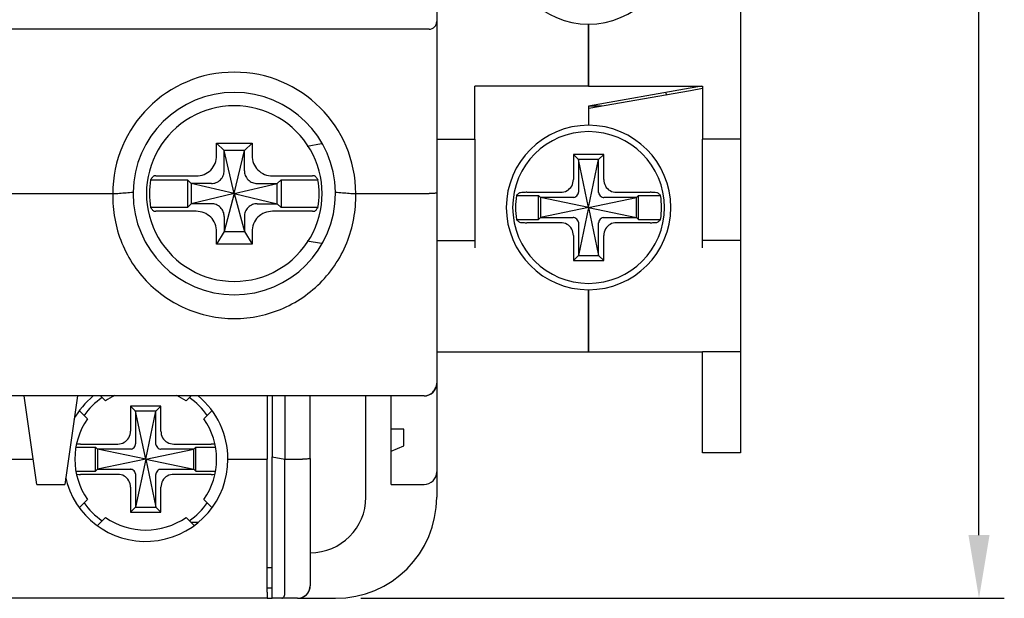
# Model space of a CAD drawing. Header units: millimetres. Extents: x -1854 to -1002, y -1254 to -1006.
# Tile 11 of 15: x -1314 to -1275, y -1175 to -1153. Entities that reach past the tile are written whole.
import ezdxf

# ---------------------------------------------------------------- set-up
doc = ezdxf.new("R2010")
doc.units = ezdxf.units.MM
for name, color, linetype in [('\\M+3B5B5\\M+3B8E9\\M+3C3FE1', 3, 'Continuous'), ('BO', 3, 'Continuous'), ('d', 4, 'Continuous')]:
    doc.layers.add(name, color=color, linetype=linetype)
doc.dimstyles.new('ISO-25$0', dxfattribs={"dimtxt": 2.5, "dimasz": 2.5, "dimexe": 1, "dimexo": 1, "dimgap": 1, "dimtad": 1, "dimdec": 4, "dimdsep": 46, "dimtxsty": 'Standard', "dimcen": 2.5, "dimadec": 0, "dimazin": 2, "dimtfac": 1, "dimtdec": 4, "dimtmove": 0, "dimatfit": 3, "dimfxl": 0, "dimarcsym": 0})

# ---------------------------------------------------------------- blocks, each defined once
blk = doc.blocks.new('*D336')
at = {"layer": 'd', "color": 0, "lineweight": -2}
for p, q in [((-1300.635, -1092.422), (-1275.205, -1092.422)), ((-1276.205, -1172.922), (-1276.205, -1094.922)), ((-1300.635, -1175.422), (-1275.205, -1175.422))]:
    blk.add_line(p, q, dxfattribs=at)
at = {"layer": 'd', "color": 0}
for points in [[(-1276.621, -1094.922), (-1275.788, -1094.922), (-1276.205, -1092.422)], [(-1276.621, -1172.922), (-1275.788, -1172.922), (-1276.205, -1175.422)]]:
    blk.add_solid(points, dxfattribs=at)
at = {"layer": 'DEFPOINTS', "color": 0}
for p in [(-1301.635, -1092.422), (-1276.205, -1092.422), (-1301.635, -1175.422)]:
    blk.add_point(p, dxfattribs=at)
at = {"layer": 'd', "color": 0, "insert": (-1278.705, -1133.922), "char_height": 3, "attachment_point": 5, "rotation": 90}
blk.add_mtext('83', dxfattribs=at)

msp = doc.modelspace()

# ---------------------------------------------------------------- linework, layer by layer
at = {"layer": '\\M+3B5B5\\M+3B8E9\\M+3C3FE1', "color": 7, "linetype": 'Continuous'}
for p, q in [((-1285.63534, -1110.57244), (-1285.63534, -1157.27244)), ((-1291.63534, -1155.17244), (-1291.63534, -1152.72244)), ((-1291.63534, -1152.72244), (-1291.63534, -1155.17244)), ((-1291.63534, -1155.17244), (-1296.13534, -1155.17244)), ((-1296.13534, -1157.27244), (-1296.13534, -1155.17244)), ((-1291.63534, -1155.17244), (-1287.13534, -1155.17244)), ((-1287.62026, -1155.25794), (-1291.63534, -1155.96591)), ((-1287.15244, -1155.17545), (-1287.62026, -1155.25794)), ((-1287.13534, -1155.27244), (-1287.60316, -1155.35493)), ((-1287.13534, -1155.17244), (-1287.13534, -1157.27244)), ((-1287.60316, -1155.35493), (-1291.61824, -1156.06289)), ((-1291.63534, -1155.96591), (-1291.63534, -1156.06591)), ((-1291.10523, -1155.97244), (-1291.63534, -1155.97244)), ((-1291.61824, -1156.06289), (-1291.63534, -1156.06591)), ((-1291.63534, -1156.06591), (-1291.63534, -1156.72244)), ((-1291.63534, -1156.06591), (-1291.63534, -1156.72244)), ((-1297.63534, -1157.27244), (-1296.13534, -1157.27244)), ((-1296.13534, -1157.27244), (-1296.13534, -1161.27244)), ((-1285.63534, -1157.27244), (-1287.13534, -1157.27244)), ((-1287.13534, -1161.27244), (-1287.13534, -1157.27244)), ((-1285.63534, -1157.27244), (-1285.63534, -1161.27244)), ((-1292.23534, -1157.87244), (-1292.23534, -1158.86753)), ((-1292.03534, -1158.07244), (-1292.23534, -1157.87244)), ((-1291.03534, -1157.87244), (-1292.23534, -1157.87244)), ((-1291.23534, -1158.07244), (-1291.03534, -1157.87244)), ((-1291.03534, -1158.86753), (-1291.03534, -1157.87244)), ((-1291.63534, -1159.97244), (-1292.03534, -1158.07244)), ((-1292.03534, -1158.07244), (-1292.03534, -1159.37047)), ((-1291.23534, -1158.07244), (-1292.03534, -1158.07244)), ((-1291.63534, -1159.97244), (-1291.23534, -1158.07244)), ((-1291.23534, -1159.37047), (-1291.23534, -1158.07244)), ((-1294.48141, -1159.49244), (-1293.61534, -1159.49244)), ((-1294.06884, -1159.37244), (-1292.74024, -1159.37244)), ((-1293.61534, -1160.45244), (-1293.61534, -1159.49244)), ((-1293.53534, -1159.57244), (-1293.61534, -1159.49244)), ((-1290.53043, -1159.37244), (-1289.20183, -1159.37244)), ((-1289.73534, -1159.57244), (-1289.65534, -1159.49244)), ((-1289.65534, -1159.49244), (-1288.78927, -1159.49244)), ((-1289.65534, -1160.45244), (-1289.65534, -1159.49244)), ((-1291.63534, -1159.97244), (-1293.53534, -1159.57244)), ((-1292.2373, -1159.57244), (-1293.53534, -1159.57244)), ((-1293.53534, -1159.57244), (-1293.53534, -1160.37244)), ((-1291.63534, -1159.97244), (-1289.73534, -1159.57244)), ((-1289.73534, -1159.57244), (-1291.03337, -1159.57244)), ((-1289.73534, -1160.37244), (-1289.73534, -1159.57244)), ((-1291.63534, -1159.97244), (-1293.53534, -1160.37244)), ((-1291.63534, -1159.97244), (-1292.03534, -1161.87244)), ((-1291.63534, -1159.97244), (-1291.23534, -1161.87244)), ((-1291.63534, -1159.97244), (-1289.73534, -1160.37244)), ((-1294.48141, -1160.45244), (-1293.61534, -1160.45244)), ((-1292.74024, -1160.57244), (-1294.06884, -1160.57244)), ((-1293.53534, -1160.37244), (-1293.61534, -1160.45244)), ((-1293.53534, -1160.37244), (-1292.2373, -1160.37244)), ((-1292.03534, -1160.5744), (-1292.03534, -1161.87244)), ((-1291.23534, -1161.87244), (-1291.23534, -1160.5744)), ((-1291.03337, -1160.37244), (-1289.73534, -1160.37244)), ((-1289.20183, -1160.57244), (-1290.53043, -1160.57244)), ((-1289.73534, -1160.37244), (-1289.65534, -1160.45244)), ((-1289.65534, -1160.45244), (-1288.78927, -1160.45244)), ((-1292.23534, -1161.07734), (-1292.23534, -1162.07244)), ((-1291.03534, -1162.07244), (-1291.03534, -1161.07734)), ((-1297.63534, -1161.27244), (-1296.13534, -1161.27244)), ((-1296.13534, -1161.27244), (-1296.13534, -1161.57244)), ((-1285.63534, -1161.27244), (-1287.13534, -1161.27244)), ((-1287.13534, -1161.57244), (-1287.13534, -1161.27244)), ((-1285.63534, -1161.27244), (-1285.63534, -1161.57244)), ((-1292.03534, -1161.87244), (-1292.23534, -1162.07244)), ((-1292.03534, -1161.87244), (-1291.23534, -1161.87244)), ((-1291.23534, -1161.87244), (-1291.03534, -1162.07244)), ((-1285.63534, -1161.57244), (-1285.63534, -1165.67244)), ((-1292.23534, -1162.07244), (-1291.03534, -1162.07244)), ((-1291.63534, -1165.67244), (-1291.63534, -1163.22244)), ((-1291.63534, -1163.22244), (-1291.63534, -1165.67244)), ((-1297.63534, -1165.67244), (-1291.63534, -1165.67244)), ((-1291.63534, -1165.67244), (-1287.13534, -1165.67244)), ((-1285.63534, -1165.67244), (-1287.13534, -1165.67244)), ((-1287.13534, -1169.67244), (-1287.13534, -1165.67244)), ((-1285.63534, -1165.67244), (-1285.63534, -1169.67244)), ((-1285.63534, -1169.67244), (-1287.13534, -1169.67244))]:
    msp.add_line(p, q, dxfattribs=at)
for centre, radius, start, end in [((-1291.63534, -1149.47244), 3.25, 90, 270), ((-1291.63534, -1149.47244), 3.25, 270, 90), ((-1288.13534, -1155.23569), 0.5, 202.875633, 215.373698), ((-1291.63534, -1159.97244), 3.25, 90, 270), ((-1291.63534, -1159.97244), 3.25, 270, 90), ((-1291.63534, -1159.97244), 3, 0, 180), ((-1291.63534, -1159.97244), 2.88626, 170.426952, 180), ((-1291.63534, -1159.97244), 2.88626, 0, 9.573048), ((-1291.63534, -1159.97244), 3, 180, 0), ((-1291.63534, -1159.97244), 2.88626, 180, 189.573048), ((-1291.63534, -1159.97244), 2.88626, 350.426952, 0)]:
    msp.add_arc(centre, radius, start, end, dxfattribs=at)
for points, start_tangent, end_tangent in [([(-1292.74024, -1159.37244), (-1292.48551, -1159.30585), (-1292.30216, -1159.12268), (-1292.23534, -1158.86753)], (1, 0), (0, 1)), ([(-1291.03534, -1158.86753), (-1290.96873, -1159.1223), (-1290.78562, -1159.30559), (-1290.53043, -1159.37244)], (0, -1), (1, 0)), ([(-1294.38151, -1159.39982), (-1294.41512, -1159.43054), (-1294.44842, -1159.46141), (-1294.48141, -1159.49244)], (-0.74061378, -0.67193097), (-0.72606326, -0.68762792)), ([(-1294.06884, -1159.37244), (-1294.21643, -1159.37605), (-1294.32985, -1159.38603), (-1294.38151, -1159.39982)], (-1, 0), (-0.74061378, -0.67193097)), ([(-1292.2131, -1159.57079), (-1292.13132, -1159.53982), (-1292.06795, -1159.47645), (-1292.03698, -1159.39468)], (0.99041995, 0.13808808), (0.13808808, 0.99041995)), ([(-1292.03698, -1159.39468), (-1292.03607, -1159.38678), (-1292.03552, -1159.37869), (-1292.03534, -1159.37047)], (0.13808808, 0.99041995), (0, 1)), ([(-1291.23369, -1159.39468), (-1291.2346, -1159.38678), (-1291.23515, -1159.37869), (-1291.23534, -1159.37047)], (-0.13808808, 0.99041995), (0, 1)), ([(-1291.23369, -1159.39468), (-1291.20272, -1159.47645), (-1291.13935, -1159.53982), (-1291.05758, -1159.57079)], (0.13808808, -0.99041995), (0.99041995, -0.13808808)), ([(-1288.88916, -1159.39982), (-1288.94083, -1159.38603), (-1289.05424, -1159.37605), (-1289.20183, -1159.37244)], (-0.74061378, 0.67193097), (-1, 0)), ([(-1288.78927, -1159.49244), (-1288.82225, -1159.46141), (-1288.85555, -1159.43054), (-1288.88916, -1159.39982)], (-0.72606326, 0.68762792), (-0.74061378, 0.67193097)), ([(-1292.2131, -1159.57079), (-1292.221, -1159.5717), (-1292.22908, -1159.57225), (-1292.2373, -1159.57244)], (-0.99041995, -0.13808808), (-1, 0)), ([(-1291.05758, -1159.57079), (-1291.04968, -1159.5717), (-1291.0416, -1159.57225), (-1291.03337, -1159.57244)], (0.99041995, -0.13808808), (1, 0)), ([(-1294.48141, -1160.45244), (-1294.44842, -1160.48346), (-1294.41513, -1160.51433), (-1294.38151, -1160.54505)], (0.72606326, -0.68762792), (0.74061378, -0.67193097)), ([(-1294.38151, -1160.54505), (-1294.32985, -1160.55884), (-1294.21643, -1160.56882), (-1294.06884, -1160.57244)], (0.74061378, -0.67193097), (1, 0)), ([(-1292.23534, -1161.07734), (-1292.30194, -1160.82257), (-1292.48506, -1160.63928), (-1292.74024, -1160.57244)], (0, 1), (-1, 0)), ([(-1292.2131, -1160.37408), (-1292.221, -1160.37317), (-1292.22908, -1160.37262), (-1292.2373, -1160.37244)], (-0.99041995, 0.13808808), (-1, 0)), ([(-1292.03698, -1160.55019), (-1292.06795, -1160.46842), (-1292.13132, -1160.40505), (-1292.2131, -1160.37408)], (-0.13808808, 0.99041995), (-0.99041995, 0.13808808)), ([(-1292.03698, -1160.55019), (-1292.03607, -1160.55809), (-1292.03552, -1160.56618), (-1292.03534, -1160.5744)], (0.13808808, -0.99041995), (0, -1)), ([(-1291.23369, -1160.55019), (-1291.2346, -1160.55809), (-1291.23515, -1160.56618), (-1291.23534, -1160.5744)], (-0.13808808, -0.99041995), (0, -1)), ([(-1291.05758, -1160.37408), (-1291.13935, -1160.40505), (-1291.20272, -1160.46842), (-1291.23369, -1160.55019)], (-0.99041995, -0.13808808), (-0.13808808, -0.99041995)), ([(-1291.05758, -1160.37408), (-1291.04968, -1160.37317), (-1291.0416, -1160.37262), (-1291.03337, -1160.37244)], (0.99041995, 0.13808808), (1, 0)), ([(-1290.53043, -1160.57244), (-1290.78525, -1160.63907), (-1290.96848, -1160.82213), (-1291.03534, -1161.07734)], (-1, 0), (0, -1)), ([(-1289.20183, -1160.57244), (-1289.05424, -1160.56882), (-1288.94083, -1160.55884), (-1288.88916, -1160.54505)], (1, 0), (0.74061378, 0.67193097)), ([(-1288.88916, -1160.54505), (-1288.85555, -1160.51433), (-1288.82225, -1160.48346), (-1288.78927, -1160.45244)], (0.74061378, 0.67193097), (0.72606326, 0.68762792))]:
    msp.add_spline(points, degree=3, dxfattribs=dict(at, start_tangent=start_tangent, end_tangent=end_tangent))
at = {"layer": 'BO', "color": 7, "linetype": 'Continuous'}
for p, q in [((-1297.63534, -1151.79817), (-1297.63534, -1152.62244)), ((-1297.93534, -1152.92244), (-1342.33534, -1152.92244)), ((-1297.63534, -1152.62244), (-1297.63534, -1159.39619)), ((-1297.63534, -1152.62244), (-1297.63534, -1159.39619)), ((-1306.33534, -1157.42244), (-1304.93534, -1157.42244)), ((-1306.33534, -1157.91407), (-1306.33534, -1157.42244)), ((-1306.03534, -1157.72244), (-1306.33534, -1157.42244)), ((-1305.23534, -1157.72244), (-1304.93534, -1157.42244)), ((-1304.93534, -1157.42244), (-1304.93534, -1157.91407)), ((-1302.74938, -1157.54144), (-1302.18248, -1157.44696)), ((-1306.03534, -1158.4822), (-1306.03534, -1157.72244)), ((-1305.63534, -1159.42244), (-1306.03534, -1157.72244)), ((-1305.23534, -1157.72244), (-1306.03534, -1157.72244)), ((-1305.63534, -1159.42244), (-1305.23534, -1157.72244)), ((-1305.23534, -1158.4822), (-1305.23534, -1157.72244)), ((-1308.72929, -1158.72244), (-1307.1437, -1158.72244)), ((-1304.12698, -1158.72244), (-1302.54139, -1158.72244)), ((-1308.94117, -1158.87244), (-1307.48534, -1158.87244)), ((-1307.33534, -1159.02244), (-1307.48534, -1158.87244)), ((-1307.48534, -1158.87244), (-1307.48534, -1159.97244)), ((-1307.33534, -1159.02244), (-1307.33534, -1159.82244)), ((-1306.57557, -1159.02244), (-1307.33534, -1159.02244)), ((-1305.63534, -1159.42244), (-1307.33534, -1159.02244)), ((-1305.63534, -1159.42244), (-1303.93534, -1159.02244)), ((-1304.6951, -1159.02244), (-1303.93534, -1159.02244)), ((-1303.93534, -1159.02244), (-1303.78534, -1158.87244)), ((-1303.93534, -1159.82244), (-1303.93534, -1159.02244)), ((-1303.78534, -1158.87244), (-1302.32951, -1158.87244)), ((-1303.78534, -1158.87244), (-1303.78534, -1159.97244)), ((-1315.33534, -1159.42244), (-1310.43534, -1159.42244)), ((-1305.63534, -1159.42244), (-1307.33534, -1159.82244)), ((-1305.63534, -1159.42244), (-1306.03534, -1160.92244)), ((-1305.63534, -1159.42244), (-1305.23534, -1160.92244)), ((-1305.63534, -1159.42244), (-1303.93534, -1159.82244)), ((-1300.83534, -1159.42244), (-1297.93534, -1159.42244)), ((-1297.63534, -1159.39619), (-1297.63534, -1166.92244)), ((-1297.63534, -1159.39619), (-1297.63534, -1166.92244)), ((-1307.33534, -1159.82244), (-1307.48534, -1159.97244)), ((-1306.57557, -1159.82244), (-1307.33534, -1159.82244)), ((-1304.6951, -1159.82244), (-1303.93534, -1159.82244)), ((-1303.93534, -1159.82244), (-1303.78534, -1159.97244)), ((-1307.48534, -1159.97244), (-1308.94117, -1159.97244)), ((-1307.1437, -1160.12244), (-1308.72929, -1160.12244)), ((-1302.54139, -1160.12244), (-1304.12698, -1160.12244)), ((-1302.32951, -1159.97244), (-1303.78534, -1159.97244)), ((-1306.03534, -1160.36267), (-1306.03534, -1160.92244)), ((-1305.23534, -1160.36267), (-1305.23534, -1160.92244)), ((-1306.03534, -1160.92244), (-1306.33534, -1161.42244)), ((-1306.33534, -1161.42244), (-1306.33534, -1160.9308)), ((-1306.03534, -1160.92244), (-1305.23534, -1160.92244)), ((-1305.23534, -1160.92244), (-1304.93534, -1161.42244)), ((-1304.93534, -1160.9308), (-1304.93534, -1161.42244)), ((-1304.93534, -1161.42244), (-1306.33534, -1161.42244)), ((-1302.18323, -1161.39779), (-1302.74938, -1161.30343)), ((-1297.63534, -1166.92244), (-1297.63534, -1170.42244)), ((-1297.63534, -1166.92244), (-1297.63534, -1170.42244)), ((-1298.13534, -1167.42244), (-1342.13534, -1167.42244)), ((-1298.13534, -1167.42244), (-1342.13534, -1167.42244)), ((-1313.43534, -1170.92244), (-1313.93534, -1167.42244)), ((-1311.83534, -1167.42244), (-1312.33534, -1170.92244)), ((-1310.92823, -1167.42244), (-1310.72986, -1167.62081)), ((-1307.54081, -1167.62081), (-1307.34244, -1167.42244)), ((-1304.33534, -1167.42244), (-1304.33534, -1169.92244)), ((-1304.13534, -1167.42244), (-1304.13534, -1169.83495)), ((-1303.63534, -1167.42244), (-1303.63534, -1169.92244)), ((-1302.63534, -1169.89619), (-1302.63534, -1167.42244)), ((-1300.43534, -1171.42244), (-1300.43534, -1167.42244)), ((-1299.43534, -1168.73494), (-1299.43534, -1167.42244)), ((-1311.43697, -1168.32791), (-1311.75057, -1168.01431)), ((-1308.53534, -1167.82244), (-1309.73534, -1167.82244)), ((-1309.73534, -1167.82244), (-1309.73534, -1168.81753)), ((-1309.53534, -1168.02244), (-1309.73534, -1167.82244)), ((-1308.73534, -1168.02244), (-1309.53534, -1168.02244)), ((-1309.13534, -1169.92244), (-1309.53534, -1168.02244)), ((-1309.53534, -1168.02244), (-1309.53534, -1169.32047)), ((-1309.13534, -1169.92244), (-1308.73534, -1168.02244)), ((-1308.73534, -1168.02244), (-1308.53534, -1167.82244)), ((-1308.73534, -1169.32047), (-1308.73534, -1168.02244)), ((-1308.53534, -1168.81753), (-1308.53534, -1167.82244)), ((-1306.5201, -1168.01431), (-1306.83371, -1168.32791)), ((-1298.93534, -1168.73494), (-1299.43534, -1168.73494)), ((-1299.43534, -1169.60994), (-1299.43534, -1168.73494)), ((-1298.93534, -1169.39119), (-1298.93534, -1168.73494)), ((-1311.87982, -1169.44244), (-1311.11534, -1169.44244)), ((-1311.71942, -1169.32244), (-1310.24024, -1169.32244)), ((-1311.03534, -1169.52244), (-1311.11534, -1169.44244)), ((-1311.11534, -1170.40244), (-1311.11534, -1169.44244)), ((-1311.03534, -1169.52244), (-1311.03534, -1170.32244)), ((-1309.7373, -1169.52244), (-1311.03534, -1169.52244)), ((-1309.13534, -1169.92244), (-1311.03534, -1169.52244)), ((-1309.13534, -1169.92244), (-1307.23534, -1169.52244)), ((-1307.23534, -1169.52244), (-1308.53337, -1169.52244)), ((-1308.03043, -1169.32244), (-1306.55125, -1169.32244)), ((-1307.23534, -1169.52244), (-1307.15534, -1169.44244)), ((-1307.23534, -1170.32244), (-1307.23534, -1169.52244)), ((-1307.15534, -1170.40244), (-1307.15534, -1169.44244)), ((-1307.15534, -1169.44244), (-1306.39086, -1169.44244)), ((-1299.43534, -1169.60994), (-1298.93534, -1169.39119)), ((-1299.43534, -1170.92244), (-1299.43534, -1169.60994)), ((-1315.03534, -1169.92244), (-1313.57819, -1169.92244)), ((-1309.13534, -1169.92244), (-1311.03534, -1170.32244)), ((-1309.13534, -1169.92244), (-1309.53534, -1171.82244)), ((-1309.13534, -1169.92244), (-1308.73534, -1171.82244)), ((-1309.13534, -1169.92244), (-1307.23534, -1170.32244)), ((-1305.88534, -1169.92244), (-1304.33534, -1169.92244)), ((-1304.33534, -1175.17453), (-1304.33534, -1169.92244)), ((-1304.13534, -1175.42244), (-1304.13534, -1169.83495)), ((-1304.13534, -1169.83495), (-1303.63534, -1169.92244)), ((-1303.63534, -1169.92244), (-1302.93534, -1169.92244)), ((-1303.63534, -1175.17453), (-1303.63534, -1169.92244)), ((-1302.63534, -1169.89619), (-1302.63534, -1174.92244)), ((-1311.87982, -1170.40244), (-1311.11534, -1170.40244)), ((-1311.03534, -1170.32244), (-1311.11534, -1170.40244)), ((-1311.03534, -1170.32244), (-1309.7373, -1170.32244)), ((-1308.53337, -1170.32244), (-1307.23534, -1170.32244)), ((-1307.23534, -1170.32244), (-1307.15534, -1170.40244)), ((-1307.15534, -1170.40244), (-1306.39086, -1170.40244)), ((-1297.63534, -1170.42244), (-1297.63534, -1171.42244)), ((-1310.24024, -1170.52244), (-1311.71942, -1170.52244)), ((-1309.53534, -1170.5244), (-1309.53534, -1171.82244)), ((-1308.73534, -1171.82244), (-1308.73534, -1170.5244)), ((-1306.55125, -1170.52244), (-1308.03043, -1170.52244)), ((-1313.43534, -1170.92244), (-1312.33534, -1170.92244)), ((-1309.73534, -1171.02734), (-1309.73534, -1172.02244)), ((-1308.53534, -1172.02244), (-1308.53534, -1171.02734)), ((-1299.43534, -1170.92244), (-1298.13534, -1170.92244)), ((-1311.74981, -1171.8298), (-1311.43697, -1171.51696)), ((-1306.83371, -1171.51696), (-1306.52086, -1171.8298)), ((-1309.53534, -1171.82244), (-1309.73534, -1172.02244)), ((-1309.53534, -1171.82244), (-1308.73534, -1171.82244)), ((-1308.73534, -1171.82244), (-1308.53534, -1172.02244)), ((-1310.72986, -1172.22406), (-1311.04426, -1172.53847)), ((-1309.73534, -1172.02244), (-1308.53534, -1172.02244)), ((-1307.22641, -1172.53846), (-1307.54081, -1172.22406)), ((-1307.06995, -1172.42244), (-1307.34244, -1172.42244)), ((-1304.13534, -1174.22244), (-1304.33534, -1174.22244)), ((-1304.13534, -1175.02244), (-1304.33534, -1175.02244)), ((-1304.33534, -1175.42244), (-1335.93534, -1175.42244)), ((-1304.33534, -1175.17453), (-1304.33534, -1175.42244)), ((-1304.33534, -1175.42244), (-1304.13534, -1175.42244)), ((-1303.75929, -1175.42244), (-1304.13534, -1175.42244)), ((-1303.13534, -1175.42244), (-1303.75929, -1175.42244)), ((-1303.13534, -1175.42244), (-1301.63534, -1175.42244))]:
    msp.add_line(p, q, dxfattribs=at)
for centre, radius, start, end in [((-1297.93534, -1152.62244), 0.3, 270, 0), ((-1305.63534, -1159.42244), 4.79986, 0, 180), ((-1305.63534, -1159.42244), 4, 0.855157, 179.145103), ((-1305.63534, -1159.42244), 3.47261, 89.999999, 270.000001), ((-1305.63534, -1159.42244), 3.47261, 269.999999, 90.000001), ((-1305.63534, -1159.42244), 3.35127, 170.554061, 189.445939), ((-1305.63534, -1159.42244), 3.35127, 350.554061, 9.445939), ((-1305.63534, -1159.42244), 4, 179.145103, 180), ((-1305.63534, -1159.42244), 4, 180, 0), ((-1305.63534, -1159.42244), 4, 0, 0.855157), ((-1298.13534, -1166.92244), 0.5, 270, 0), ((-1309.13534, -1169.92244), 3.25, 129.587947, 151.182206), ((-1309.13534, -1169.92244), 2.9859, 125.180532, 144.933204), ((-1309.13534, -1169.92244), 2.8, 115.980717, 124.713439), ((-1309.13534, -1169.92244), 2.8, 55.286561, 64.019283), ((-1309.13534, -1169.92244), 2.9859, 35.067256, 54.820268), ((-1309.13534, -1169.92244), 3.25, 0, 50.412053), ((-1309.13534, -1169.92244), 2.8, 145.286561, 214.713439), ((-1309.13534, -1169.92244), 2.8, 325.286561, 34.713439), ((-1309.13534, -1169.92244), 3.25, 197.278646, 0), ((-1298.13534, -1170.42244), 0.5, 270, 0), ((-1309.13534, -1169.92244), 3.25, 193.185762, 197.278646), ((-1302.63534, -1171.42244), 2.2, 270, 0), ((-1301.63534, -1171.42244), 4, 270, 0), ((-1309.13534, -1169.92244), 2.9859, 215.067256, 234.820268), ((-1309.13534, -1169.92244), 2.9859, 305.180532, 324.933204), ((-1309.13534, -1169.92244), 2.8, 235.286561, 304.713439), ((-1303.13534, -1174.92244), 0.5, 270, 0), ((-1303.13534, -1174.92244), 0.5, 278.669695, 350.42387), ((-1303.13534, -1174.92244), 0.5, 350.42387, 0), ((-1303.13534, -1174.92244), 0.5, 270, 278.669695)]:
    msp.add_arc(centre, radius, start, end, dxfattribs=at)
for points, start_tangent, end_tangent in [([(-1307.1437, -1158.72244), (-1306.82849, -1158.662), (-1306.56809, -1158.49005), (-1306.39592, -1158.22964), (-1306.33534, -1157.91407)], (1, 0), (0, 1)), ([(-1304.93534, -1157.91407), (-1304.87492, -1158.22923), (-1304.70295, -1158.48968), (-1304.4425, -1158.66187), (-1304.12698, -1158.72244)], (0, -1), (1, 0)), ([(-1308.94117, -1158.87244), (-1308.90616, -1158.82675), (-1308.87054, -1158.78131), (-1308.83431, -1158.73613)], (0.60389412, 0.79706454), (0.62992313, 0.77665749)), ([(-1308.72929, -1158.72244), (-1308.79922, -1158.72636), (-1308.83431, -1158.73613)], (-1, 0), (-0.62992313, -0.77665749)), ([(-1306.53983, -1159.0228), (-1306.35643, -1158.98872), (-1306.18474, -1158.87438), (-1306.06959, -1158.70267), (-1306.03497, -1158.51794)], (0.99981172, -0.01940419), (-0.01940419, 0.99981172)), ([(-1306.03497, -1158.51794), (-1306.03517, -1158.50595), (-1306.03529, -1158.49403), (-1306.03534, -1158.4822)], (-0.01940419, 0.99981172), (0, 1)), ([(-1305.2357, -1158.51794), (-1305.20163, -1158.70134), (-1305.08728, -1158.87303), (-1304.91557, -1158.98819), (-1304.73084, -1159.0228)], (-0.01940419, -0.99981172), (0.99981172, 0.01940419)), ([(-1305.2357, -1158.51794), (-1305.2355, -1158.50595), (-1305.23538, -1158.49403), (-1305.23534, -1158.4822)], (0.01940419, 0.99981172), (0, 1)), ([(-1302.43636, -1158.73613), (-1302.47145, -1158.72636), (-1302.54139, -1158.72244)], (-0.62992313, 0.77665749), (-1, 0)), ([(-1302.43636, -1158.73613), (-1302.40013, -1158.78131), (-1302.36452, -1158.82675), (-1302.32951, -1158.87244)], (0.62992313, -0.77665749), (0.60389412, -0.79706454)), ([(-1306.53983, -1159.0228), (-1306.55182, -1159.0226), (-1306.56374, -1159.02248), (-1306.57557, -1159.02244)], (-0.99981172, 0.01940419), (-1, 0)), ([(-1304.73084, -1159.0228), (-1304.71885, -1159.0226), (-1304.70693, -1159.02248), (-1304.6951, -1159.02244)], (0.99981172, 0.01940419), (1, 0)), ([(-1310.43534, -1159.56135), (-1310.33571, -1160.53359), (-1310.02977, -1161.49241), (-1309.52181, -1162.37829), (-1308.83884, -1163.13595), (-1308.02279, -1163.7255), (-1307.11089, -1164.12893), (-1306.13496, -1164.33528), (-1305.13485, -1164.33519), (-1304.159, -1164.12867), (-1303.24715, -1163.72508), (-1302.43109, -1163.13528), (-1301.74821, -1162.37739), (-1301.24051, -1161.49152), (-1300.93484, -1160.53303), (-1300.83534, -1159.56135)], (-0.00135491, -0.99999908), (-0.00152139, 0.99999884)), ([(-1310.43333, -1159.42244), (-1310.43539, -1159.49187), (-1310.43534, -1159.56135)], (-0.02878439, -0.99958564), (0.00135298, -0.99999908)), ([(-1310.43527, -1159.42244), (-1310.17513, -1159.40905), (-1309.90863, -1159.38677), (-1309.63485, -1159.36411)], (0.99740991, 0.07192683), (0.99519112, 0.09795221)), ([(-1301.63582, -1159.36411), (-1301.36163, -1159.38677), (-1301.09503, -1159.40907), (-1300.83541, -1159.42244)], (0.99518831, -0.09798072), (0.99740725, -0.07196378)), ([(-1300.83534, -1159.56135), (-1300.83527, -1159.49187), (-1300.83735, -1159.42244)], (0.00119142, 0.99999929), (-0.02889321, 0.9995825)), ([(-1297.63534, -1159.39619), (-1297.65808, -1159.40621), (-1297.72298, -1159.41473), (-1297.82032, -1159.42043), (-1297.93534, -1159.42244)], (0, -1), (-1, 0)), ([(-1306.53983, -1159.82207), (-1306.55182, -1159.82227), (-1306.56374, -1159.82239), (-1306.57557, -1159.82244)], (-0.99981172, -0.01940419), (-1, 0)), ([(-1306.03497, -1160.32693), (-1306.06905, -1160.14353), (-1306.18339, -1159.97184), (-1306.3551, -1159.85668), (-1306.53983, -1159.82207)], (0.01940419, 0.99981172), (-0.99981172, -0.01940419)), ([(-1304.73084, -1159.82207), (-1304.91424, -1159.85615), (-1305.08593, -1159.97049), (-1305.20109, -1160.1422), (-1305.2357, -1160.32693)], (-0.99981172, 0.01940419), (0.01940419, -0.99981172)), ([(-1304.73084, -1159.82207), (-1304.71885, -1159.82227), (-1304.70693, -1159.82239), (-1304.6951, -1159.82244)], (0.99981172, -0.01940419), (1, 0)), ([(-1308.83431, -1160.10874), (-1308.87054, -1160.06356), (-1308.90616, -1160.01812), (-1308.94117, -1159.97244)], (-0.62992313, 0.77665749), (-0.60389412, 0.79706454)), ([(-1308.83431, -1160.10874), (-1308.79922, -1160.11852), (-1308.72929, -1160.12244)], (0.62992313, -0.77665749), (1, 0)), ([(-1306.33534, -1160.9308), (-1306.39574, -1160.61566), (-1306.56772, -1160.3552), (-1306.82819, -1160.18299), (-1307.1437, -1160.12244)], (0, 1), (-1, 0)), ([(-1306.03497, -1160.32693), (-1306.03517, -1160.33892), (-1306.03529, -1160.35084), (-1306.03534, -1160.36267)], (-0.01940419, -0.99981172), (0, -1)), ([(-1305.2357, -1160.32693), (-1305.2355, -1160.33892), (-1305.23538, -1160.35084), (-1305.23534, -1160.36267)], (0.01940419, -0.99981172), (0, -1)), ([(-1304.12698, -1160.12244), (-1304.44206, -1160.18282), (-1304.70257, -1160.35481), (-1304.8748, -1160.61533), (-1304.93534, -1160.9308)], (-1, 0), (0, -1)), ([(-1302.54139, -1160.12244), (-1302.47145, -1160.11852), (-1302.43636, -1160.10874)], (1, 0), (0.62992313, 0.77665749)), ([(-1302.32951, -1159.97244), (-1302.36452, -1160.01812), (-1302.40013, -1160.06356), (-1302.43636, -1160.10874)], (-0.60389412, -0.79706454), (-0.62992313, -0.77665749)), ([(-1298.13534, -1167.42244), (-1297.98529, -1167.39728), (-1297.84655, -1167.3222), (-1297.73476, -1167.2033), (-1297.66131, -1167.0503)], (1, 0), (0.29359568, 0.95592969)), ([(-1310.24024, -1169.32244), (-1309.98568, -1169.25595), (-1309.80208, -1169.07255), (-1309.73534, -1168.81753)], (1, 0), (0, 1)), ([(-1308.53534, -1168.81753), (-1308.46882, -1169.07215), (-1308.28549, -1169.25566), (-1308.03043, -1169.32244)], (0, -1), (1, 0)), ([(-1311.71942, -1169.32244), (-1311.85106, -1169.32467)], (-1, 0), (-0.99795669, -0.06389401)), ([(-1309.7131, -1169.52079), (-1309.721, -1169.5217), (-1309.72908, -1169.52225), (-1309.7373, -1169.52244)], (-0.99041995, -0.13808808), (-1, 0)), ([(-1309.7131, -1169.52079), (-1309.63132, -1169.48982), (-1309.56795, -1169.42645), (-1309.53698, -1169.34468)], (0.99041995, 0.13808808), (0.13808808, 0.99041995)), ([(-1309.53698, -1169.34468), (-1309.53607, -1169.33677), (-1309.53552, -1169.32869), (-1309.53534, -1169.32047)], (0.13808808, 0.99041995), (0, 1)), ([(-1308.73369, -1169.34468), (-1308.73461, -1169.33677), (-1308.73515, -1169.32869), (-1308.73534, -1169.32047)], (-0.13808808, 0.99041995), (0, 1)), ([(-1308.73369, -1169.34468), (-1308.70272, -1169.42645), (-1308.63935, -1169.48982), (-1308.55758, -1169.52079)], (0.13808808, -0.99041995), (0.99041995, -0.13808808)), ([(-1308.55758, -1169.52079), (-1308.54967, -1169.5217), (-1308.54159, -1169.52225), (-1308.53337, -1169.52244)], (0.99041995, -0.13808808), (1, 0)), ([(-1306.41961, -1169.32467), (-1306.55125, -1169.32244)], (-0.99795669, 0.06389401), (-1, 0)), ([(-1302.63534, -1169.89619), (-1302.65808, -1169.90621), (-1302.72298, -1169.91473), (-1302.82032, -1169.92043), (-1302.93534, -1169.92244)], (0, -1), (-1, 0)), ([(-1309.7131, -1170.32408), (-1309.721, -1170.32317), (-1309.72908, -1170.32262), (-1309.7373, -1170.32244)], (-0.99041995, 0.13808808), (-1, 0)), ([(-1309.53698, -1170.50019), (-1309.56795, -1170.41842), (-1309.63132, -1170.35505), (-1309.7131, -1170.32408)], (-0.13808808, 0.99041995), (-0.99041995, 0.13808808)), ([(-1308.55758, -1170.32408), (-1308.63935, -1170.35505), (-1308.70272, -1170.41842), (-1308.73369, -1170.50019)], (-0.99041995, -0.13808808), (-0.13808808, -0.99041995)), ([(-1308.55758, -1170.32408), (-1308.54967, -1170.32317), (-1308.54159, -1170.32262), (-1308.53337, -1170.32244)], (0.99041995, 0.13808808), (1, 0)), ([(-1311.85106, -1170.5202), (-1311.71942, -1170.52244)], (0.99795669, -0.06389401), (1, 0)), ([(-1309.73534, -1171.02734), (-1309.80185, -1170.77273), (-1309.98518, -1170.58921), (-1310.24024, -1170.52244)], (0, 1), (-1, 0)), ([(-1309.53698, -1170.50019), (-1309.53607, -1170.5081), (-1309.53552, -1170.51618), (-1309.53534, -1170.5244)], (0.13808808, -0.99041995), (0, -1)), ([(-1308.73369, -1170.50019), (-1308.73461, -1170.5081), (-1308.73515, -1170.51618), (-1308.73534, -1170.5244)], (-0.13808808, -0.99041995), (0, -1)), ([(-1308.03043, -1170.52244), (-1308.28509, -1170.58898), (-1308.46854, -1170.77224), (-1308.53534, -1171.02734)], (-1, 0), (0, -1)), ([(-1306.55125, -1170.52244), (-1306.41961, -1170.5202)], (1, 0), (0.99795669, 0.06389401)), ([(-1303.75929, -1175.42244), (-1303.70886, -1175.40315), (-1303.66883, -1175.34899), (-1303.64358, -1175.26825), (-1303.63534, -1175.17453)], (1, 0), (0, 1))]:
    msp.add_spline(points, degree=3, dxfattribs=dict(at, start_tangent=start_tangent, end_tangent=end_tangent))

# ---------------------------------------------------------------- dimensions: what is measured, and where the dimension line sits
at = {"layer": 'd'}
dim = msp.add_linear_dim(base=(-1276.20451, -1092.42244), p1=(-1301.63534, -1175.42244), p2=(-1301.63534, -1092.42244), angle=90, dimstyle='ISO-25$0', override={"dimtxt": 3}, dxfattribs=at)
dim.commit()
dim.dimension.update_dxf_attribs({"geometry": '*D336', "text_midpoint": (-1276.20451, -1133.92244), "dimtype": 160})

doc.saveas('drawing.dxf')
